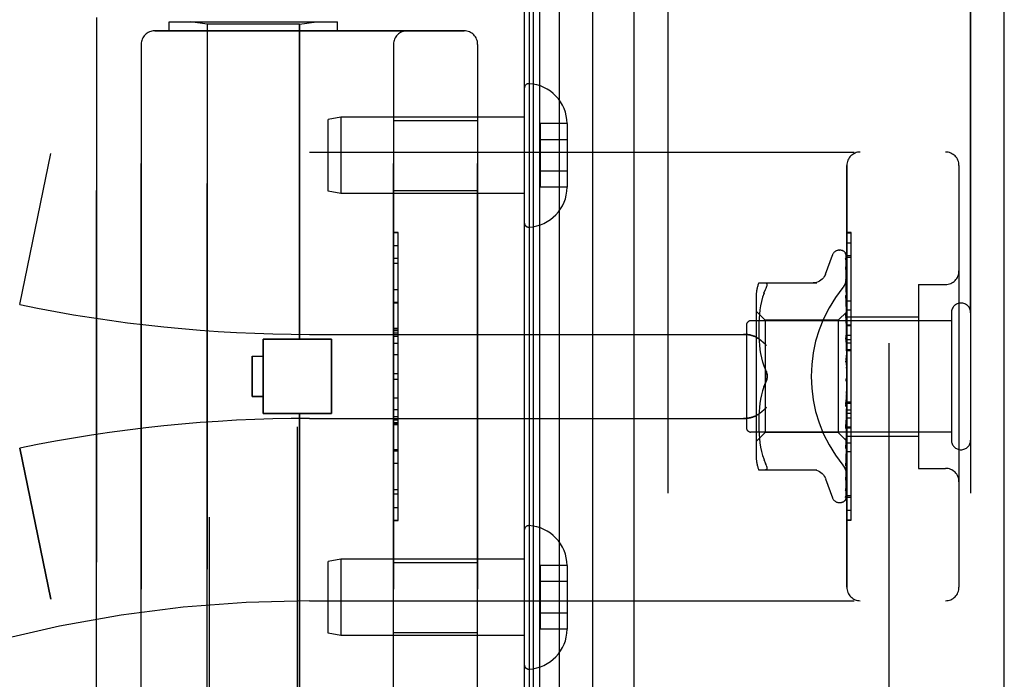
# Model space of a CAD drawing. Header units: inches. Extents: x 0 to 221, y 0 to 143.
# Tile 114 of 256: x 19.66 to 21.86, y 79.15 to 80.62. Entities that reach past the tile are written whole.
import ezdxf

# ---------------------------------------------------------------- set-up
doc = ezdxf.new("R2010")
doc.units = ezdxf.units.IN
doc.header["$LTSCALE"] = 12.142857
doc.header["$MEASUREMENT"] = 0
doc.linetypes.add('HIDDEN', pattern=[0.2, 0.1, -0.1])
doc.layers.get('0').update_dxf_attribs({"linetype": 'CONTINUOUS'})
for name, color, linetype in [('DEFAULT_2', 8, 'HIDDEN'), ('LEFTHAND_DOOR_ASSEMBLY', 7, 'CONTINUOUS'), ('RIGHTHAND_DOOR_ASSEMBLY', 7, 'CONTINUOUS')]:
    doc.layers.add(name, color=color, linetype=linetype)

msp = doc.modelspace()

# ---------------------------------------------------------------- linework, layer by layer
at = {"color": 3, "linetype": 'Continuous'}
msp.add_line((20.7886, 105.3416), (20.7886, 33.5496), dxfattribs=at)
at = {"layer": 'DEFAULT_2', "color": 8, "linetype": 'HIDDEN'}
msp.add_line((21.6012, 104.18), (21.6012, 34.7111), dxfattribs=at)
at = {"layer": 'LEFTHAND_DOOR_ASSEMBLY', "color": 7, "linetype": 'Continuous'}
for p, q in [((20.823, 33.7892), (20.823, 105.102)), ((20.8664, 105.111), (20.8664, 33.7802)), ((20.8005, 33.7983), (20.8005, 105.0929)), ((20.8093, 33.7959), (20.8093, 105.0953)), ((20.9415, 33.8086), (20.9415, 105.0826))]:
    msp.add_line(p, q, dxfattribs=at)
at = {"layer": 'LEFTHAND_DOOR_ASSEMBLY', "color": 3, "linetype": 'Continuous'}
for p, q in [((21.0336, 33.8306), (21.0336, 105.0606)), ((21.8586, 33.8306), (21.8586, 105.0606))]:
    msp.add_line(p, q, dxfattribs=at)
at = {"layer": 'LEFTHAND_DOOR_ASSEMBLY', "color": 8, "linetype": 'HIDDEN'}
for p, q in [((21.1086, 105.0606), (21.1086, 33.8306)), ((21.7836, 33.8306), (21.7836, 105.0606)), ((20.0866, 78.2926), (20.0866, 81.1406)), ((20.2826, 78.494), (20.2826, 81.1406)), ((19.8346, 79.0206), (19.8346, 80.6206)), ((19.9971, 80.5906), (19.9971, 80.6106)), ((19.9971, 80.6106), (20.3721, 80.6106)), ((20.0816, 80.6053), (20.0441, 80.6106)), ((20.0816, 79.0359), (20.0816, 80.6053)), ((20.2876, 80.6053), (20.0816, 80.6053)), ((20.2876, 80.6053), (20.3251, 80.6106)), ((20.2876, 79.9036), (20.2876, 80.6053)), ((20.3721, 80.5906), (20.3721, 80.6106)), ((19.9646, 80.5906), (20.6546, 80.5906)), ((19.9346, 80.5606), (19.9346, 79.0806)), ((20.4971, 79.0806), (20.4971, 80.5606)), ((20.6846, 80.5606), (20.6846, 79.0806)), ((20.7886, 80.463), (20.7886, 80.1632)), ((20.3795, 80.3981), (20.3511, 80.3931)), ((20.3511, 80.2331), (20.3511, 80.3931)), ((20.3795, 80.3981), (20.3795, 80.2281)), ((20.7886, 80.3981), (20.3795, 80.3981)), ((20.4971, 80.3911), (20.6846, 80.3911)), ((20.8241, 80.3841), (20.8241, 80.242)), ((20.8841, 80.3841), (20.8241, 80.3841)), ((20.8841, 80.3841), (20.8841, 80.3831)), ((20.8841, 80.3831), (20.8841, 80.2431)), ((20.8841, 80.3481), (20.8241, 80.3481)), ((19.6636, 79.9806), (19.7334, 80.3172)), ((20.3096, 80.3206), (21.7276, 80.3206)), ((20.8841, 80.2781), (20.8241, 80.2781)), ((21.5076, 79.3506), (21.5076, 80.2906)), ((21.7576, 80.2906), (21.7576, 79.3506)), ((20.3795, 80.2281), (20.3511, 80.2331)), ((20.7886, 80.2281), (20.3795, 80.2281)), ((20.4971, 80.2351), (20.6846, 80.2351)), ((20.8841, 80.242), (20.8241, 80.242)), ((20.8841, 80.2431), (20.8841, 80.242)), ((20.5071, 80.1415), (20.4971, 80.1415)), ((20.4971, 80.1413), (20.5071, 80.1413)), ((20.5071, 79.4996), (20.5071, 80.1415)), ((21.5076, 80.1184), (21.5176, 80.1184)), ((21.5176, 79.7077), (21.5176, 80.1184)), ((21.4911, 80.1018), (21.492, 80.1018)), ((20.5071, 80.0832), (20.4971, 80.0832)), ((21.4601, 80.0486), (21.4755, 80.0909)), ((21.505, 80.0922), (21.5068, 79.9634)), ((21.505, 80.083), (21.5068, 79.9583)), ((21.505, 80.0812), (21.5068, 79.9582)), ((21.5076, 80.0899), (21.5176, 80.0899)), ((20.4971, 80.073), (20.5071, 80.073)), ((21.505, 80.0647), (21.505, 80.0643)), ((21.505, 80.0643), (21.5068, 79.9482)), ((21.505, 80.0614), (21.5068, 79.948)), ((21.505, 80.0368), (21.505, 80.0367)), ((21.5058, 80.0308), (21.505, 80.0368)), ((21.505, 80.0367), (21.5068, 79.9335)), ((21.5051, 80.0326), (21.505, 80.0329)), ((21.505, 80.0328), (21.5068, 79.9331)), ((21.5066, 80.0237), (21.5058, 80.0308)), ((20.4971, 80.0142), (20.5071, 80.0142)), ((21.3111, 80.0289), (21.4404, 80.0289)), ((21.3229, 80.0059), (21.3265, 80.0143)), ((21.6676, 80.0256), (21.6676, 79.6156)), ((21.6676, 80.0256), (21.7276, 80.0256)), ((21.3056, 80.0002), (21.3056, 79.641)), ((21.3174, 79.9877), (21.3154, 79.9781)), ((21.3199, 79.9971), (21.3174, 79.9877)), ((21.323, 80.0059), (21.3199, 79.997)), ((21.505, 80.0013), (21.505, 80.0014)), ((21.505, 80.0014), (21.5068, 79.9147)), ((21.5062, 79.99), (21.505, 80.0012)), ((21.505, 79.9966), (21.5068, 79.9143)), ((21.507, 79.9819), (21.5062, 79.99)), ((20.5071, 79.984), (20.4971, 79.984)), ((21.3256, 79.9458), (21.3056, 79.9658)), ((21.3139, 79.9686), (21.3127, 79.9592)), ((21.3154, 79.9782), (21.3139, 79.9686)), ((21.5076, 79.9648), (21.4886, 79.9458)), ((21.5076, 79.9756), (21.507, 79.9819)), ((21.5076, 79.9686), (21.5176, 79.9686)), ((21.7406, 79.9446), (21.2936, 79.9446)), ((21.3115, 79.9417), (21.3112, 79.9332)), ((21.312, 79.9504), (21.3115, 79.9416)), ((21.3128, 79.9593), (21.312, 79.9503)), ((21.3256, 79.9458), (21.3256, 79.6953)), ((21.4886, 79.9458), (21.3256, 79.9458)), ((21.4886, 79.9458), (21.4886, 79.6953)), ((21.505, 79.9592), (21.505, 79.9595)), ((21.505, 79.9595), (21.5068, 79.8924)), ((21.5066, 79.9422), (21.505, 79.9592)), ((21.505, 79.954), (21.5068, 79.892)), ((21.5076, 79.9311), (21.5066, 79.9422)), ((21.5068, 79.9634), (21.5069, 79.9635)), ((21.5068, 79.9634), (21.5069, 79.9634)), ((21.5068, 79.9582), (21.5069, 79.9583)), ((21.5068, 79.9583), (21.5069, 79.9582)), ((21.5068, 79.948), (21.5069, 79.9483)), ((21.5068, 79.9482), (21.5069, 79.948)), ((21.5076, 79.9613), (21.5069, 79.9583)), ((21.5076, 79.9561), (21.5069, 79.9582)), ((21.5076, 79.9527), (21.5069, 79.9483)), ((21.5076, 79.9444), (21.5069, 79.948)), ((21.5076, 79.9536), (21.6676, 79.9536)), ((21.7406, 79.9626), (21.7406, 79.6786)), ((20.5071, 79.9274), (20.4971, 79.9274)), ((20.5071, 79.9272), (20.4971, 79.9272)), ((20.4971, 79.9269), (20.5071, 79.9269)), ((21.2836, 79.9346), (21.2836, 79.7066)), ((21.3112, 79.9334), (21.3111, 79.9249)), ((21.3111, 79.9251), (21.3112, 79.9165)), ((21.5068, 79.9335), (21.5069, 79.9332)), ((21.5068, 79.9331), (21.5069, 79.9335)), ((21.5076, 79.9394), (21.5069, 79.9335)), ((21.5076, 79.9281), (21.5069, 79.9332)), ((21.5076, 79.9218), (21.5069, 79.9148)), ((20.2066, 79.7376), (20.2066, 79.9036)), ((20.2066, 79.9036), (20.3586, 79.9036)), ((20.3096, 79.9143), (21.2772, 79.9143)), ((20.3586, 79.7376), (20.3586, 79.9036)), ((21.3112, 79.9167), (21.3115, 79.9079)), ((21.3115, 79.9081), (21.312, 79.899)), ((21.312, 79.8992), (21.3128, 79.8899)), ((21.505, 79.9122), (21.505, 79.9125)), ((21.505, 79.9125), (21.5069, 79.8675)), ((21.505, 79.9122), (21.5076, 79.8827)), ((21.505, 79.9065), (21.5069, 79.867)), ((21.5068, 79.9143), (21.5069, 79.9148)), ((21.5068, 79.9147), (21.5069, 79.9144)), ((21.5076, 79.9079), (21.5069, 79.9144)), ((21.5076, 79.9005), (21.5069, 79.8926)), ((21.5076, 79.9125), (21.5176, 79.9125)), ((21.5076, 79.9025), (21.5176, 79.9025)), ((21.3128, 79.8901), (21.3139, 79.8806)), ((21.3139, 79.8808), (21.3154, 79.8712)), ((21.5069, 79.8923), (21.5069, 79.8926)), ((21.5068, 79.8924), (21.5069, 79.8921)), ((21.5068, 79.892), (21.5069, 79.8923)), ((21.5076, 79.8846), (21.5069, 79.8921)), ((21.5076, 79.8763), (21.5069, 79.8678)), ((21.5076, 79.8953), (21.5176, 79.8953)), ((21.5076, 79.8802), (21.5176, 79.8802)), ((20.1816, 79.8656), (20.1816, 79.7756)), ((20.1816, 79.8656), (20.2066, 79.8656)), ((20.5071, 79.869), (20.4971, 79.869)), ((21.3154, 79.8713), (21.3174, 79.8618)), ((21.3173, 79.8619), (21.3198, 79.8526)), ((21.505, 79.862), (21.5076, 79.832)), ((21.505, 79.8555), (21.506, 79.8474)), ((21.5069, 79.867), (21.5069, 79.8678)), ((21.5069, 79.8675), (21.5069, 79.8673)), ((21.5076, 79.859), (21.5069, 79.8673)), ((21.3198, 79.8527), (21.3229, 79.8438)), ((21.3229, 79.8438), (21.3265, 79.8352)), ((21.5076, 79.8501), (21.5069, 79.8413)), ((20.4971, 79.8269), (20.5071, 79.8269)), ((21.5069, 79.8153), (21.5061, 79.8143)), ((21.5068, 79.8152), (21.5068, 79.8153)), ((21.5076, 79.8229), (21.5069, 79.814)), ((21.5068, 79.8153), (21.507, 79.8154)), ((21.5076, 79.8046), (21.5069, 79.8135)), ((21.5076, 79.8171), (21.5074, 79.8167)), ((21.3198, 79.7886), (21.3173, 79.7792)), ((21.3229, 79.7974), (21.3265, 79.806)), ((21.5076, 79.7955), (21.5069, 79.787)), ((20.1816, 79.7756), (20.2066, 79.7756)), ((21.3154, 79.77), (21.3139, 79.7604)), ((21.3174, 79.7793), (21.3154, 79.7698)), ((21.5069, 79.7874), (21.505, 79.7598)), ((21.5069, 79.7868), (21.505, 79.7536)), ((21.505, 79.7538), (21.5076, 79.7837)), ((21.5069, 79.7874), (21.5069, 79.7865)), ((21.5069, 79.7868), (21.5069, 79.787)), ((21.5076, 79.7778), (21.5069, 79.7865)), ((21.5076, 79.7691), (21.5069, 79.7612)), ((20.4971, 79.7467), (20.5071, 79.7467)), ((21.3128, 79.7512), (21.312, 79.742)), ((21.3139, 79.7606), (21.3128, 79.7511)), ((21.5068, 79.7614), (21.505, 79.7104)), ((21.5068, 79.7609), (21.505, 79.7047)), ((21.505, 79.7536), (21.505, 79.7538)), ((21.5068, 79.7614), (21.5069, 79.7607)), ((21.5068, 79.7609), (21.5069, 79.7612)), ((21.5076, 79.7525), (21.5069, 79.7607)), ((21.5076, 79.7445), (21.5069, 79.7376)), ((21.5076, 79.7639), (21.5176, 79.7639)), ((20.2066, 79.7376), (20.3586, 79.7376)), ((20.2876, 79.0359), (20.2876, 79.7376)), ((20.3096, 79.7268), (21.2772, 79.7268)), ((20.4971, 79.7311), (20.5071, 79.7311)), ((20.4971, 79.7235), (20.5071, 79.7235)), ((21.3112, 79.7247), (21.3111, 79.7161)), ((21.3115, 79.7333), (21.3112, 79.7245)), ((21.312, 79.7422), (21.3115, 79.7331)), ((21.5068, 79.7377), (21.505, 79.6652)), ((21.5068, 79.7372), (21.505, 79.66)), ((21.505, 79.705), (21.5076, 79.7339)), ((21.5068, 79.7377), (21.5069, 79.7371)), ((21.5068, 79.7372), (21.5069, 79.7376)), ((21.5076, 79.7296), (21.5069, 79.7371)), ((21.5076, 79.7227), (21.5069, 79.7169)), ((20.4971, 79.7181), (20.5071, 79.7181)), ((20.4971, 79.7133), (20.5071, 79.7133)), ((21.3111, 79.7163), (21.3112, 79.7078)), ((21.3112, 79.7079), (21.3115, 79.6994)), ((21.5068, 79.717), (21.505, 79.6256)), ((21.5068, 79.7166), (21.505, 79.6212)), ((21.505, 79.7047), (21.505, 79.7049)), ((21.5068, 79.717), (21.5069, 79.7166)), ((21.5068, 79.7166), (21.5069, 79.7169)), ((21.5076, 79.7101), (21.5069, 79.7166)), ((21.5076, 79.7044), (21.5069, 79.7)), ((21.5076, 79.7077), (21.5176, 79.7077)), ((21.5176, 79.7073), (21.5076, 79.7073)), ((21.5076, 79.7056), (21.5176, 79.7056)), ((21.5176, 79.5), (21.5176, 79.7073)), ((21.7406, 79.6966), (21.2936, 79.6966)), ((21.3256, 79.6953), (21.3056, 79.6753)), ((21.3115, 79.6996), (21.312, 79.6908)), ((21.312, 79.6909), (21.3128, 79.6819)), ((21.3127, 79.682), (21.3139, 79.6726)), ((21.4886, 79.6953), (21.3256, 79.6953)), ((21.5069, 79.6771), (21.4886, 79.6953)), ((21.5068, 79.7001), (21.505, 79.593)), ((21.5068, 79.6998), (21.505, 79.5896)), ((21.5068, 79.6875), (21.505, 79.5687)), ((21.5068, 79.6873), (21.505, 79.5664)), ((21.5068, 79.6798), (21.505, 79.5524)), ((21.5066, 79.6765), (21.5076, 79.6872)), ((21.5068, 79.7001), (21.5069, 79.6997)), ((21.5068, 79.6998), (21.5069, 79.7)), ((21.5068, 79.6875), (21.5069, 79.6873)), ((21.5068, 79.6873), (21.5069, 79.6875)), ((21.5068, 79.6798), (21.5069, 79.6796)), ((21.5068, 79.6797), (21.5069, 79.6797)), ((21.5076, 79.6945), (21.5069, 79.6997)), ((21.5076, 79.6903), (21.5069, 79.6875)), ((21.5076, 79.6835), (21.5069, 79.6873)), ((21.5076, 79.6876), (21.6676, 79.6876)), ((19.6636, 79.6606), (19.7334, 79.324)), ((21.3139, 79.6726), (21.3154, 79.663)), ((21.3154, 79.6631), (21.3174, 79.6535)), ((21.505, 79.66), (21.505, 79.6602)), ((21.5076, 79.6764), (21.5068, 79.6771)), ((21.5069, 79.6771), (21.5069, 79.6771)), ((20.4971, 79.6549), (20.5071, 79.6549)), ((21.3174, 79.6535), (21.3199, 79.6441)), ((21.3199, 79.6442), (21.323, 79.6353)), ((21.3229, 79.6353), (21.3265, 79.6268)), ((21.5062, 79.6317), (21.507, 79.6393)), ((21.507, 79.6393), (21.5076, 79.6453)), ((21.5176, 79.6522), (21.5076, 79.6522)), ((21.3278, 79.6124), (21.3265, 79.6123)), ((21.505, 79.6212), (21.505, 79.6212)), ((21.6676, 79.6156), (21.7276, 79.6156)), ((21.3111, 79.6123), (21.4404, 79.6123)), ((21.4601, 79.5926), (21.4755, 79.5503)), ((21.505, 79.5894), (21.5057, 79.5948)), ((21.505, 79.593), (21.505, 79.5928)), ((21.505, 79.5687), (21.5049, 79.5679)), ((21.505, 79.5896), (21.505, 79.5895)), ((21.505, 79.5895), (21.505, 79.5894)), ((21.505, 79.5664), (21.5049, 79.5657)), ((21.5076, 79.5553), (21.5176, 79.5553)), ((20.4971, 79.5286), (20.5071, 79.5286)), ((21.4911, 79.5393), (21.492, 79.5393)), ((21.5033, 79.5439), (21.5034, 79.5439)), ((20.4971, 79.4996), (20.5071, 79.4996)), ((21.5076, 79.5008), (21.5176, 79.5008)), ((21.5076, 79.5), (21.5176, 79.5)), ((20.7886, 79.478), (20.7886, 79.1782)), ((20.3795, 79.4131), (20.3511, 79.4081)), ((20.3511, 79.2481), (20.3511, 79.4081)), ((20.3795, 79.4131), (20.3795, 79.2431)), ((20.7886, 79.4131), (20.3795, 79.4131)), ((20.4971, 79.4061), (20.6846, 79.4061)), ((20.8241, 79.3991), (20.8241, 79.257)), ((20.8841, 79.3991), (20.8241, 79.3991)), ((20.8841, 79.3991), (20.8841, 79.3981)), ((20.8841, 79.3981), (20.8841, 79.2581)), ((20.8841, 79.3631), (20.8241, 79.3631)), ((20.3096, 79.3206), (21.7276, 79.3206)), ((20.8841, 79.2931), (20.8241, 79.2931)), ((20.3795, 79.2431), (20.3511, 79.2481)), ((20.7886, 79.2431), (20.3795, 79.2431)), ((20.4971, 79.2501), (20.6846, 79.2501)), ((20.8841, 79.257), (20.8241, 79.257)), ((20.8841, 79.2581), (20.8841, 79.257))]:
    msp.add_line(p, q, dxfattribs=at)
for points in [[(21.5042, 80.0945), (21.5042, 80.0945), (21.5042, 80.0945), (21.5042, 80.0945), (21.5043, 80.0943), (21.5044, 80.0941), (21.5046, 80.0937), (21.5048, 80.0932), (21.5049, 80.0927), (21.505, 80.0921), (21.505, 80.0916)], [(21.5076, 80.0884), (21.5076, 80.0886), (21.5073, 80.0893), (21.507, 80.0899), (21.5067, 80.0905), (21.5064, 80.0911), (21.5061, 80.0916), (21.5058, 80.0922), (21.5055, 80.0926), (21.5052, 80.0931), (21.5049, 80.0935), (21.5047, 80.0938), (21.5042, 80.0945)], [(21.5043, 80.0949), (21.5045, 80.0946), (21.5047, 80.0941), (21.5048, 80.0935), (21.505, 80.0929), (21.505, 80.0922)], [(21.5076, 80.0851), (21.5073, 80.0868), (21.5068, 80.0884), (21.5064, 80.0899), (21.5059, 80.0914), (21.5053, 80.0928), (21.5047, 80.0941), (21.5043, 80.0949)], [(21.5049, 80.0824), (21.5048, 80.0825), (21.5048, 80.0826), (21.5047, 80.0826), (21.5048, 80.0826), (21.5049, 80.0823), (21.5049, 80.082), (21.505, 80.0815), (21.505, 80.0812)], [(21.5048, 80.0841), (21.5049, 80.0839), (21.505, 80.0834), (21.505, 80.083)], [(21.5076, 80.0702), (21.5074, 80.072), (21.507, 80.0742), (21.5065, 80.0765), (21.5061, 80.0786), (21.5057, 80.0807), (21.5052, 80.0827), (21.5048, 80.0841)], [(21.5051, 80.0819), (21.505, 80.0822), (21.5049, 80.0824)], [(21.5076, 80.0767), (21.5075, 80.0769), (21.5073, 80.0776), (21.507, 80.0782), (21.5067, 80.0789), (21.5064, 80.0795), (21.5062, 80.08), (21.5059, 80.0806), (21.5056, 80.0811), (21.5051, 80.0819)], [(21.5076, 80.0908), (21.5073, 80.0918), (21.5069, 80.0926), (21.5068, 80.0928)], [(21.505, 80.0618), (21.505, 80.0618), (21.5049, 80.0619), (21.505, 80.0618), (21.505, 80.0616), (21.505, 80.0614)], [(21.5076, 80.0464), (21.5074, 80.0484), (21.507, 80.0513), (21.5066, 80.0542), (21.5062, 80.0571), (21.5057, 80.0599), (21.5053, 80.0628), (21.505, 80.0647)], [(21.5056, 80.0605), (21.5053, 80.061), (21.5052, 80.0614), (21.505, 80.0617), (21.505, 80.0618)], [(21.5076, 80.0558), (21.5075, 80.0563), (21.5071, 80.0571), (21.5068, 80.0579), (21.5065, 80.0586), (21.5061, 80.0593), (21.5056, 80.0605)], [(21.4599, 80.0481), (21.4591, 80.0462), (21.4574, 80.0429), (21.4553, 80.0399), (21.4528, 80.0371), (21.4499, 80.0347), (21.4468, 80.0327), (21.4434, 80.031), (21.4398, 80.0299), (21.4362, 80.0292), (21.4325, 80.0289)], [(21.4988, 80.0186), (21.4993, 80.0192), (21.4998, 80.0198), (21.5002, 80.0204), (21.5007, 80.021), (21.5011, 80.0216), (21.5016, 80.0223), (21.502, 80.023), (21.5024, 80.0237), (21.5028, 80.0244), (21.5032, 80.0251), (21.5036, 80.0258), (21.5039, 80.0266), (21.5043, 80.0273), (21.5046, 80.0281), (21.5049, 80.0288), (21.5052, 80.0296), (21.5055, 80.0304), (21.5058, 80.0311), (21.506, 80.0319), (21.5063, 80.0327), (21.5065, 80.0335), (21.5067, 80.0343), (21.5069, 80.035), (21.507, 80.0358), (21.5072, 80.0366), (21.5073, 80.0374), (21.5074, 80.0382), (21.5075, 80.0389), (21.5076, 80.0397), (21.5076, 80.0405), (21.5076, 80.0412), (21.5076, 80.042)], [(21.5076, 80.0265), (21.5074, 80.0271), (21.507, 80.028), (21.5067, 80.0288), (21.5063, 80.0296), (21.506, 80.0303), (21.5057, 80.0309), (21.5054, 80.0315), (21.5052, 80.0321), (21.5051, 80.0325), (21.5051, 80.0326)], [(21.3265, 80.0289), (21.3278, 80.0287), (21.3288, 80.0282)], [(21.3265, 80.0143), (21.3278, 80.0171), (21.3288, 80.0195), (21.3295, 80.0216), (21.3299, 80.0235), (21.33, 80.025), (21.3299, 80.0263), (21.3295, 80.0274), (21.3288, 80.0282)], [(21.5076, 80.0145), (21.5074, 80.0167), (21.5066, 80.0237)], [(21.5061, 79.9932), (21.5058, 79.9939), (21.5056, 79.9946), (21.5053, 79.9952), (21.5052, 79.9957), (21.5051, 79.9961), (21.505, 79.9964), (21.505, 79.9966)], [(21.5076, 79.9898), (21.5075, 79.9902), (21.5071, 79.991), (21.5068, 79.9918), (21.5061, 79.9932)], [(21.5076, 79.9645), (21.5074, 79.9642), (21.5071, 79.9639), (21.507, 79.9637), (21.5069, 79.9635), (21.5068, 79.9634), (21.5068, 79.9634)], [(21.5076, 79.9638), (21.5074, 79.9636), (21.5071, 79.9635), (21.507, 79.9634), (21.5069, 79.9633), (21.5068, 79.9634), (21.5068, 79.9634)], [(21.5076, 79.9648), (21.5074, 79.9645), (21.5073, 79.9642), (21.5071, 79.9638), (21.5069, 79.9635)], [(21.5069, 79.9486), (21.5062, 79.9501), (21.5059, 79.9509), (21.5056, 79.9516), (21.5053, 79.9523), (21.5052, 79.9529), (21.5051, 79.9534), (21.505, 79.9539), (21.505, 79.954)], [(21.5076, 79.9599), (21.5074, 79.9595), (21.5071, 79.9591), (21.507, 79.9588), (21.5069, 79.9585), (21.5068, 79.9583), (21.5068, 79.9583)], [(21.5076, 79.958), (21.5074, 79.9579), (21.5071, 79.9579), (21.507, 79.9579), (21.5069, 79.958), (21.5068, 79.9582)], [(21.5076, 79.9503), (21.5074, 79.9498), (21.5071, 79.9494), (21.507, 79.9489), (21.5069, 79.9486), (21.5068, 79.9483), (21.5068, 79.9482)], [(21.5076, 79.9472), (21.5074, 79.9473), (21.5071, 79.9474), (21.507, 79.9475), (21.5069, 79.9477), (21.5068, 79.948)], [(21.5076, 79.963), (21.5074, 79.9632), (21.5073, 79.9633), (21.5071, 79.9634), (21.5069, 79.9634)], [(21.5076, 79.9471), (21.5073, 79.9479), (21.5069, 79.9486)], [(21.5076, 79.936), (21.5074, 79.9355), (21.5071, 79.9349), (21.507, 79.9344), (21.5069, 79.934), (21.5068, 79.9336), (21.5068, 79.9335)], [(21.5076, 79.9319), (21.5074, 79.932), (21.5071, 79.9322), (21.507, 79.9325), (21.5069, 79.9328), (21.5068, 79.9331)], [(21.2772, 79.9143), (21.2785, 79.9143), (21.2798, 79.9143), (21.281, 79.9142), (21.2823, 79.9142), (21.2835, 79.9141), (21.2848, 79.914), (21.286, 79.9138), (21.2872, 79.9137), (21.2884, 79.9135), (21.2895, 79.9133), (21.2907, 79.9131), (21.2918, 79.9129), (21.2929, 79.9126), (21.2939, 79.9124), (21.2949, 79.9121), (21.296, 79.9118), (21.2969, 79.9115), (21.2979, 79.9112), (21.2988, 79.9109), (21.2997, 79.9106), (21.3006, 79.9102), (21.3014, 79.9099), (21.3022, 79.9096), (21.303, 79.9092), (21.3038, 79.9088), (21.3045, 79.9085), (21.3052, 79.9081), (21.3059, 79.9077), (21.3066, 79.9073), (21.3072, 79.9069)], [(21.3284, 79.8893), (21.3279, 79.8899), (21.3274, 79.8905), (21.3269, 79.891), (21.3263, 79.8916), (21.3258, 79.8922), (21.3252, 79.8927), (21.3246, 79.8933), (21.324, 79.8939), (21.3234, 79.8944), (21.3228, 79.895), (21.3222, 79.8956), (21.3216, 79.8961), (21.321, 79.8967), (21.3203, 79.8972), (21.3197, 79.8978), (21.319, 79.8983), (21.3184, 79.8989), (21.3177, 79.8994), (21.3171, 79.8999), (21.3164, 79.9005), (21.3158, 79.901), (21.3151, 79.9015), (21.3144, 79.902), (21.3138, 79.9025), (21.3131, 79.903), (21.3124, 79.9035), (21.3118, 79.9039), (21.3111, 79.9044), (21.3105, 79.9048), (21.3098, 79.9053), (21.3091, 79.9057), (21.3085, 79.9061), (21.3078, 79.9065), (21.3072, 79.9069)], [(21.5076, 79.8999), (21.5076, 79.9001), (21.5072, 79.9007), (21.5069, 79.9013), (21.5066, 79.9019), (21.5063, 79.9025), (21.506, 79.9032), (21.5057, 79.9038), (21.5054, 79.9045), (21.5052, 79.9052), (21.5051, 79.9059), (21.505, 79.9065)], [(21.5076, 79.9125), (21.5074, 79.9128), (21.5071, 79.9131), (21.507, 79.9134), (21.5069, 79.9138), (21.5068, 79.9143)], [(21.5076, 79.9176), (21.5074, 79.917), (21.5071, 79.9164), (21.507, 79.9158), (21.5069, 79.9153), (21.5068, 79.9148), (21.5068, 79.9147)], [(21.5076, 79.8956), (21.5074, 79.895), (21.5071, 79.8944), (21.507, 79.8938), (21.5069, 79.8932), (21.5068, 79.8926), (21.5068, 79.8924)], [(21.5076, 79.8898), (21.5074, 79.8901), (21.5072, 79.8905), (21.507, 79.8909), (21.5069, 79.8914), (21.5069, 79.8918), (21.5068, 79.892)], [(21.5076, 79.8502), (21.5075, 79.8503), (21.5073, 79.8507), (21.507, 79.8511), (21.5068, 79.8514), (21.5065, 79.8518), (21.5063, 79.8523), (21.506, 79.8527), (21.5057, 79.8532), (21.5055, 79.8538), (21.5053, 79.8545), (21.5051, 79.8551), (21.505, 79.8556)], [(21.5076, 79.8709), (21.5074, 79.8703), (21.5071, 79.8697), (21.507, 79.869), (21.5069, 79.8684), (21.5068, 79.8678), (21.5069, 79.8675)], [(21.5076, 79.8646), (21.5074, 79.8651), (21.5071, 79.8655), (21.507, 79.8661), (21.5069, 79.8666), (21.5069, 79.867)], [(21.33, 79.8206), (21.3299, 79.823), (21.3296, 79.8254), (21.3291, 79.8279), (21.3285, 79.8304), (21.3276, 79.8328), (21.3265, 79.8352)], [(21.3265, 79.8352), (21.3271, 79.8339), (21.3277, 79.8326), (21.3282, 79.8312), (21.3286, 79.8297)], [(21.506, 79.8474), (21.5066, 79.8423), (21.5069, 79.8401)], [(21.5076, 79.8444), (21.5074, 79.8438), (21.5071, 79.8432), (21.507, 79.8426), (21.5069, 79.842), (21.5068, 79.8414), (21.5069, 79.8407)], [(21.5069, 79.8401), (21.5068, 79.8407), (21.5069, 79.8413)], [(21.5076, 79.8378), (21.5074, 79.8383), (21.5071, 79.8389), (21.507, 79.8395), (21.5069, 79.8401)], [(21.3265, 79.806), (21.3276, 79.8084), (21.3285, 79.8108), (21.3291, 79.8133), (21.3296, 79.8158), (21.3299, 79.8182), (21.33, 79.8206)], [(21.3285, 79.8111), (21.3279, 79.8093), (21.3273, 79.8076), (21.3265, 79.806)], [(21.329, 79.8282), (21.3294, 79.8267), (21.3297, 79.8252), (21.3298, 79.8236), (21.33, 79.8221), (21.33, 79.8206)], [(21.33, 79.8206), (21.3299, 79.8187), (21.3298, 79.8168), (21.3295, 79.8148), (21.329, 79.8129)], [(21.5061, 79.8143), (21.5059, 79.814), (21.5057, 79.8136), (21.5054, 79.8131), (21.5053, 79.8126), (21.5051, 79.812), (21.505, 79.8114), (21.505, 79.8108), (21.505, 79.8102)], [(21.5074, 79.8167), (21.5072, 79.8163), (21.507, 79.8158), (21.5068, 79.8154), (21.5065, 79.815), (21.5063, 79.8146), (21.5061, 79.8143)], [(21.5061, 79.8143), (21.5061, 79.8144), (21.5062, 79.8145), (21.5063, 79.8146), (21.5064, 79.8147), (21.5064, 79.8148), (21.5065, 79.8149), (21.5066, 79.8149), (21.5066, 79.815), (21.5067, 79.8151), (21.5067, 79.8151), (21.5068, 79.8152)], [(21.5074, 79.8167), (21.5074, 79.8165), (21.5071, 79.8159), (21.507, 79.8153), (21.5069, 79.8147), (21.5068, 79.8141), (21.5069, 79.8135)], [(21.5076, 79.8104), (21.5074, 79.811), (21.5071, 79.8116), (21.507, 79.8122), (21.5069, 79.8128), (21.5068, 79.8134), (21.5069, 79.814)], [(21.507, 79.8154), (21.507, 79.8154), (21.5071, 79.8155), (21.5072, 79.8156), (21.5073, 79.8158), (21.5074, 79.8159), (21.5076, 79.8161), (21.5076, 79.8162)], [(21.3265, 79.806), (21.3229, 79.7974), (21.3198, 79.7885)], [(21.5076, 79.7898), (21.5074, 79.7893), (21.5071, 79.7888), (21.507, 79.7883), (21.5069, 79.7877), (21.5069, 79.7874)], [(21.5076, 79.7833), (21.5074, 79.784), (21.5071, 79.7846), (21.507, 79.7852), (21.5069, 79.7858), (21.5068, 79.7864), (21.5069, 79.7868)], [(21.3072, 79.7342), (21.3078, 79.7346), (21.3085, 79.7351), (21.3091, 79.7355), (21.3098, 79.7359), (21.3105, 79.7363), (21.3111, 79.7368), (21.3118, 79.7373), (21.3124, 79.7377), (21.3131, 79.7382), (21.3138, 79.7387), (21.3144, 79.7392), (21.3151, 79.7397), (21.3158, 79.7402), (21.3164, 79.7407), (21.3171, 79.7412), (21.3177, 79.7418), (21.3184, 79.7423), (21.319, 79.7428), (21.3197, 79.7434), (21.3203, 79.7439), (21.321, 79.7445), (21.3216, 79.7451), (21.3222, 79.7456), (21.3228, 79.7462), (21.3234, 79.7467), (21.324, 79.7473), (21.3246, 79.7479), (21.3252, 79.7484), (21.3258, 79.749), (21.3263, 79.7496), (21.3269, 79.7501), (21.3274, 79.7507), (21.3279, 79.7513), (21.3284, 79.7518)], [(21.505, 79.7598), (21.505, 79.7599), (21.5051, 79.7606), (21.5053, 79.7612), (21.5055, 79.7619), (21.5057, 79.7625), (21.506, 79.7631), (21.5063, 79.7636), (21.5066, 79.7642), (21.5072, 79.7652)], [(21.5076, 79.7576), (21.5074, 79.7583), (21.5071, 79.7589), (21.507, 79.7595), (21.5069, 79.7601), (21.5068, 79.7607), (21.5068, 79.7609)], [(21.5076, 79.7637), (21.5074, 79.7633), (21.5071, 79.7629), (21.507, 79.7624), (21.5069, 79.7619), (21.5068, 79.7614)], [(21.5072, 79.7652), (21.5075, 79.7657), (21.5076, 79.7659)], [(21.3072, 79.7342), (21.3066, 79.7339), (21.3059, 79.7335), (21.3052, 79.7331), (21.3045, 79.7327), (21.3038, 79.7323), (21.303, 79.732), (21.3022, 79.7316), (21.3014, 79.7313), (21.3006, 79.7309), (21.2997, 79.7306), (21.2988, 79.7303), (21.2979, 79.73), (21.2969, 79.7297), (21.296, 79.7294), (21.2949, 79.7291), (21.2939, 79.7288), (21.2929, 79.7286), (21.2918, 79.7283), (21.2907, 79.7281), (21.2895, 79.7279), (21.2884, 79.7277), (21.2872, 79.7275), (21.286, 79.7274), (21.2848, 79.7272), (21.2835, 79.7271), (21.2823, 79.727), (21.281, 79.7269), (21.2798, 79.7269), (21.2785, 79.7269), (21.2772, 79.7268)], [(21.5076, 79.7342), (21.5074, 79.7348), (21.5071, 79.7354), (21.507, 79.736), (21.5069, 79.7366), (21.5068, 79.7371), (21.5068, 79.7372)], [(21.5076, 79.7397), (21.5074, 79.7393), (21.5071, 79.739), (21.507, 79.7386), (21.5069, 79.7381), (21.5068, 79.7377)], [(21.505, 79.7104), (21.505, 79.7105), (21.5051, 79.7111), (21.5052, 79.7117), (21.5054, 79.7124), (21.5057, 79.7131), (21.506, 79.7139), (21.5063, 79.7146)], [(21.5063, 79.7146), (21.507, 79.7159), (21.5073, 79.7166), (21.5076, 79.7172)], [(21.5076, 79.7185), (21.5074, 79.7183), (21.5071, 79.7181), (21.507, 79.7178), (21.5069, 79.7174), (21.5068, 79.717)], [(21.5076, 79.7139), (21.5074, 79.7145), (21.5071, 79.715), (21.507, 79.7156), (21.5069, 79.7161), (21.5068, 79.7165), (21.5068, 79.7166)], [(21.5076, 79.7011), (21.5074, 79.701), (21.5071, 79.7008), (21.507, 79.7006), (21.5069, 79.7004), (21.5068, 79.7001)], [(21.5076, 79.6975), (21.5074, 79.698), (21.5071, 79.6985), (21.507, 79.6989), (21.5069, 79.6994), (21.5068, 79.6997), (21.5068, 79.6998)], [(21.5076, 79.6879), (21.5074, 79.688), (21.5071, 79.688), (21.507, 79.6879), (21.5069, 79.6877), (21.5068, 79.6875)], [(21.5076, 79.6855), (21.5074, 79.6859), (21.5071, 79.6863), (21.507, 79.6867), (21.5069, 79.687), (21.5068, 79.6873), (21.5068, 79.6873)], [(21.5076, 79.6796), (21.5074, 79.6798), (21.5071, 79.6799), (21.507, 79.6799), (21.5069, 79.6799), (21.5068, 79.6798)], [(21.5076, 79.6784), (21.5074, 79.6787), (21.5071, 79.679), (21.507, 79.6793), (21.5069, 79.6795), (21.5068, 79.6797), (21.5068, 79.6797)], [(21.5076, 79.681), (21.5074, 79.6806), (21.5073, 79.6803), (21.5071, 79.68), (21.5069, 79.6797)], [(21.5076, 79.6775), (21.5074, 79.678), (21.5073, 79.6785), (21.5071, 79.6791), (21.5069, 79.6796)], [(21.5068, 79.6771), (21.505, 79.548), (21.505, 79.5476), (21.5049, 79.5472), (21.5049, 79.5468), (21.5048, 79.5465), (21.5047, 79.5461), (21.5045, 79.5458), (21.5044, 79.5455), (21.5043, 79.5452), (21.5041, 79.5449), (21.5039, 79.5446), (21.5037, 79.5444), (21.5036, 79.5442), (21.5035, 79.544), (21.5034, 79.5439), (21.5033, 79.5439), (21.5033, 79.5439)], [(21.505, 79.6602), (21.5053, 79.6634), (21.5066, 79.6765)], [(21.505, 79.6652), (21.505, 79.6655), (21.5051, 79.6659), (21.5053, 79.6665), (21.5055, 79.6672), (21.5058, 79.6679), (21.5061, 79.6687)], [(21.5061, 79.6687), (21.5068, 79.6703), (21.5072, 79.6711), (21.5076, 79.6719), (21.5076, 79.6721)], [(21.5076, 79.6766), (21.5074, 79.6767), (21.5073, 79.6768), (21.5071, 79.6769), (21.5069, 79.6771)], [(21.3278, 79.6124), (21.3288, 79.613), (21.3295, 79.6138), (21.3299, 79.6149), (21.33, 79.6162), (21.3299, 79.6177), (21.3295, 79.6195), (21.3288, 79.6216), (21.3278, 79.6241), (21.3265, 79.6268)], [(21.5076, 79.5992), (21.5076, 79.6), (21.5076, 79.6007), (21.5076, 79.6015), (21.5075, 79.6022), (21.5074, 79.603), (21.5073, 79.6038), (21.5072, 79.6046), (21.507, 79.6053), (21.5069, 79.6061), (21.5067, 79.6069), (21.5065, 79.6077), (21.5063, 79.6085), (21.506, 79.6093), (21.5058, 79.61), (21.5055, 79.6108), (21.5052, 79.6116), (21.5049, 79.6124), (21.5046, 79.6131), (21.5043, 79.6139), (21.5039, 79.6146), (21.5036, 79.6154), (21.5032, 79.6161), (21.5028, 79.6168), (21.5024, 79.6175), (21.502, 79.6182), (21.5016, 79.6189), (21.5011, 79.6195), (21.5007, 79.6202), (21.5002, 79.6208), (21.4998, 79.6214), (21.4993, 79.622), (21.4988, 79.6226)], [(21.505, 79.6213), (21.5053, 79.624), (21.5062, 79.6317)], [(21.505, 79.6256), (21.505, 79.6256), (21.505, 79.6259), (21.5051, 79.6262), (21.5053, 79.6267), (21.5055, 79.6273), (21.5058, 79.6279), (21.5061, 79.6286), (21.5068, 79.6301)], [(21.5068, 79.6301), (21.5071, 79.6309), (21.5074, 79.6317), (21.5076, 79.6322)], [(21.4325, 79.6123), (21.4362, 79.612), (21.4398, 79.6113), (21.4434, 79.6101), (21.4468, 79.6085), (21.4499, 79.6065), (21.4528, 79.604), (21.4553, 79.6013), (21.4574, 79.5982), (21.4591, 79.595), (21.4599, 79.5931)], [(21.505, 79.5928), (21.505, 79.5929), (21.5051, 79.5931), (21.5052, 79.5934), (21.5054, 79.5938), (21.5056, 79.5944), (21.5059, 79.595), (21.5062, 79.5956), (21.5065, 79.5964), (21.5069, 79.5971), (21.5072, 79.598), (21.5076, 79.5989), (21.5076, 79.5991)], [(21.5057, 79.5948), (21.5062, 79.598), (21.5066, 79.6013), (21.507, 79.6045), (21.5074, 79.6077), (21.5076, 79.6098)], [(21.5049, 79.5657), (21.5052, 79.5673), (21.5057, 79.5698), (21.5061, 79.5722), (21.5066, 79.5748), (21.507, 79.5773), (21.5074, 79.58), (21.5076, 79.5818)], [(21.5049, 79.5679), (21.5049, 79.5679), (21.5049, 79.5678), (21.5049, 79.5679), (21.505, 79.5681), (21.5051, 79.5684), (21.5054, 79.5688), (21.5059, 79.5699)], [(21.5059, 79.5699), (21.5062, 79.5705), (21.5065, 79.5711), (21.5068, 79.5718), (21.5071, 79.5725), (21.5074, 79.5732), (21.5076, 79.5739)], [(21.5032, 79.5437), (21.504, 79.5445), (21.5049, 79.5457), (21.5056, 79.5468), (21.5062, 79.548), (21.5067, 79.5492), (21.5072, 79.5505), (21.5076, 79.552)], [(21.5037, 79.5442), (21.5038, 79.5443), (21.5039, 79.5445), (21.504, 79.5446), (21.5042, 79.5448), (21.5043, 79.545), (21.5045, 79.5451), (21.5047, 79.5453), (21.5048, 79.5456), (21.505, 79.5458), (21.5052, 79.546), (21.5054, 79.5463), (21.5056, 79.5465), (21.5057, 79.5468), (21.5059, 79.547), (21.5061, 79.5473), (21.5063, 79.5476), (21.5064, 79.5479), (21.5066, 79.5482), (21.5068, 79.5486), (21.5069, 79.5489), (21.5071, 79.5492), (21.5073, 79.5496), (21.5074, 79.5499), (21.5075, 79.5503), (21.5076, 79.5506)], [(21.5046, 79.5515), (21.5045, 79.5515), (21.5046, 79.5515), (21.5046, 79.5517), (21.5048, 79.5519), (21.5053, 79.5527)], [(21.505, 79.5536), (21.505, 79.5531), (21.5049, 79.5526), (21.5048, 79.5521), (21.5047, 79.5518), (21.5046, 79.5516), (21.5046, 79.5515)], [(21.5047, 79.5506), (21.5051, 79.5518), (21.5056, 79.5534), (21.506, 79.5551), (21.5065, 79.5569), (21.5069, 79.5587), (21.5073, 79.5607), (21.5076, 79.5623)], [(21.505, 79.5524), (21.505, 79.5518), (21.5049, 79.5512), (21.5047, 79.5507), (21.5047, 79.5507)], [(21.5053, 79.5527), (21.5056, 79.5532), (21.5059, 79.5537), (21.5062, 79.5543), (21.5065, 79.5549), (21.5068, 79.5555), (21.5071, 79.5562), (21.5074, 79.5569), (21.5076, 79.5575)], [(21.5034, 79.5439), (21.5035, 79.544), (21.5037, 79.5442)]]:
    msp.add_lwpolyline(points, dxfattribs=at)
for centre, radius, start, end in [((20.3096, 83.0957), 2.7751, 223.8884, 270), ((19.9646, 80.5606), 0.03, 90, 180), ((20.5271, 80.5606), 0.03, 90, 180), ((20.6546, 80.5606), 0.03, 0, 90), ((20.7986, 80.463), 0.01, 86.7754, 180), ((20.7941, 80.3831), 0.09, 0.672, 86.7754), ((21.5376, 80.2906), 0.03, 90, 180), ((21.7276, 80.2906), 0.03, 0, 90), ((20.7941, 80.2431), 0.09, 273.2246, 359.328), ((20.7986, 80.1632), 0.01, 180, 273.2246), ((21.4911, 80.0852), 0.0167, 90, 160), ((21.492, 80.0852), 0.0167, 27.1488, 90), ((21.7276, 80.0556), 0.03, 270, 360), ((21.3832, 80.0002), 0.0776, 157.9239, 180), ((20.3096, 83.0957), 3.1814, 258.2843, 270), ((21.7621, 79.9626), 0.0215, 0, 180), ((21.2936, 79.9346), 0.01, 90, 180), ((20.3096, 76.5455), 3.1814, 90, 101.7157), ((21.2936, 79.7066), 0.01, 180, 270), ((21.7621, 79.6786), 0.0215, 180, 360), ((21.3832, 79.641), 0.0776, 180, 202.0761), ((21.7276, 79.5856), 0.03, 0, 90), ((21.4911, 79.556), 0.0167, 200, 270), ((21.492, 79.556), 0.0167, 270, 312.2353), ((20.7986, 79.478), 0.01, 86.7754, 180), ((20.7941, 79.3981), 0.09, 0.672, 86.7754), ((21.5376, 79.3506), 0.03, 180, 270), ((21.7276, 79.3506), 0.03, 270, 360), ((20.3096, 76.5455), 2.7751, 90, 136.1116), ((20.7941, 79.2581), 0.09, 273.2246, 359.328), ((20.7986, 79.1782), 0.01, 180, 273.2246)]:
    msp.add_arc(centre, radius, start, end, dxfattribs=at)
msp.add_ellipse((21.7406, 79.8206), major_axis=(0, 0.3125), ratio=1, start_param=0.884689, end_param=2.256904, dxfattribs=at)
at = {"layer": 'RIGHTHAND_DOOR_ASSEMBLY', "color": 8, "linetype": 'HIDDEN'}
for p, q in [((21.1086, 105.0606), (21.1086, 33.8306)), ((21.7836, 105.0606), (21.7836, 33.8306)), ((19.8346, 80.6206), (19.8346, 79.0206)), ((19.9971, 80.5906), (19.9971, 80.6106)), ((19.9971, 80.6106), (20.3721, 80.6106)), ((20.0816, 80.6053), (20.0441, 80.6106)), ((20.0816, 80.6053), (20.0816, 79.0359)), ((20.2876, 80.6053), (20.0816, 80.6053)), ((20.2876, 80.6053), (20.3251, 80.6106)), ((20.2876, 80.6053), (20.2876, 79.9036)), ((20.3721, 80.5906), (20.3721, 80.6106)), ((20.6546, 80.5906), (19.9646, 80.5906)), ((19.9346, 79.0806), (19.9346, 80.5606)), ((20.4971, 80.5606), (20.4971, 79.0806)), ((20.6846, 79.0806), (20.6846, 80.5606)), ((20.4971, 80.3911), (20.6846, 80.3911)), ((19.6636, 79.9806), (19.7334, 80.3172)), ((20.3096, 80.3206), (21.7276, 80.3206)), ((21.5076, 80.2906), (21.5076, 79.3506)), ((21.7576, 80.2906), (21.7576, 79.3506)), ((20.4971, 80.2351), (20.6846, 80.2351)), ((20.4971, 80.1416), (20.5071, 80.1416)), ((20.5071, 79.4996), (20.5071, 80.1416)), ((21.5176, 80.1412), (21.5076, 80.1412)), ((21.5076, 80.1404), (21.5176, 80.1404)), ((21.5176, 79.9339), (21.5176, 80.1412)), ((20.4971, 80.1125), (20.5071, 80.1125)), ((21.5176, 80.0859), (21.5076, 80.0859)), ((21.6676, 80.0256), (21.6676, 79.6156)), ((21.6676, 80.0256), (21.7276, 80.0256)), ((20.4971, 79.9862), (20.5071, 79.9862)), ((21.5076, 79.989), (21.5176, 79.989)), ((21.5076, 79.9536), (21.6676, 79.9536)), ((20.4971, 79.9279), (20.5071, 79.9279)), ((20.4971, 79.9231), (20.5071, 79.9231)), ((21.5076, 79.9356), (21.5176, 79.9356)), ((21.5076, 79.9339), (21.5176, 79.9339)), ((21.5176, 79.9335), (21.5076, 79.9335)), ((21.5176, 79.5228), (21.5176, 79.9335)), ((20.2066, 79.9036), (20.2066, 79.7376)), ((20.3586, 79.9036), (20.2066, 79.9036)), ((20.3096, 79.9143), (21.2772, 79.9143)), ((20.3586, 79.9036), (20.3586, 79.7376)), ((20.4971, 79.9177), (20.5071, 79.9177)), ((20.4971, 79.91), (20.5071, 79.91)), ((20.4971, 79.8945), (20.5071, 79.8945)), ((21.5176, 79.8773), (21.5076, 79.8773)), ((20.1816, 79.7756), (20.1816, 79.8656)), ((20.1816, 79.8656), (20.2066, 79.8656)), ((20.4971, 79.8143), (20.5071, 79.8143)), ((20.2066, 79.7756), (20.1816, 79.7756)), ((20.5071, 79.7722), (20.4971, 79.7722)), ((21.5076, 79.7609), (21.5176, 79.7609)), ((21.5076, 79.7459), (21.5176, 79.7459)), ((20.3586, 79.7376), (20.2066, 79.7376)), ((20.2876, 79.7376), (20.2876, 79.0359)), ((20.3096, 79.7268), (21.2772, 79.7268)), ((21.5076, 79.7387), (21.5176, 79.7387)), ((21.5076, 79.7286), (21.5176, 79.7286)), ((20.4971, 79.7142), (20.5071, 79.7142)), ((20.5071, 79.714), (20.4971, 79.714)), ((20.5071, 79.7138), (20.4971, 79.7138)), ((21.5076, 79.6876), (21.6676, 79.6876)), ((19.7334, 79.324), (19.6636, 79.6606)), ((20.5071, 79.6572), (20.4971, 79.6572)), ((21.5076, 79.6726), (21.5176, 79.6726)), ((20.4971, 79.627), (20.5071, 79.627)), ((21.6676, 79.6156), (21.7276, 79.6156)), ((20.4971, 79.5682), (20.5071, 79.5682)), ((20.5071, 79.558), (20.4971, 79.558)), ((21.5076, 79.5513), (21.5176, 79.5513)), ((21.5076, 79.5228), (21.5176, 79.5228)), ((20.4971, 79.4999), (20.5071, 79.4999)), ((20.5071, 79.4996), (20.4971, 79.4996)), ((20.4971, 79.4061), (20.6846, 79.4061)), ((20.3096, 79.3206), (21.7276, 79.3206)), ((20.4971, 79.2501), (20.6846, 79.2501))]:
    msp.add_line(p, q, dxfattribs=at)
for points in [[(21.5076, 80.042), (21.5076, 80.0412), (21.5076, 80.0405), (21.5076, 80.0397), (21.5075, 80.0389), (21.5074, 80.0382), (21.5073, 80.0374), (21.5072, 80.0366), (21.507, 80.0358), (21.5069, 80.035), (21.5067, 80.0343), (21.5065, 80.0335), (21.5063, 80.0327), (21.506, 80.0319), (21.5058, 80.0311), (21.5055, 80.0304), (21.5052, 80.0296), (21.5049, 80.0288), (21.5046, 80.0281), (21.5043, 80.0273), (21.5039, 80.0266), (21.5036, 80.0258), (21.5032, 80.0251), (21.5028, 80.0244), (21.5024, 80.0237), (21.502, 80.023), (21.5016, 80.0223), (21.5011, 80.0216), (21.5007, 80.021), (21.5002, 80.0204), (21.4998, 80.0198), (21.4993, 80.0192), (21.4988, 80.0186)], [(21.3072, 79.9069), (21.3066, 79.9073), (21.3059, 79.9077), (21.3052, 79.9081), (21.3045, 79.9085), (21.3038, 79.9088), (21.303, 79.9092), (21.3022, 79.9096), (21.3014, 79.9099), (21.3006, 79.9102), (21.2997, 79.9106), (21.2988, 79.9109), (21.2979, 79.9112), (21.2969, 79.9115), (21.296, 79.9118), (21.2949, 79.9121), (21.2939, 79.9124), (21.2929, 79.9126), (21.2918, 79.9129), (21.2907, 79.9131), (21.2895, 79.9133), (21.2884, 79.9135), (21.2872, 79.9137), (21.286, 79.9138), (21.2848, 79.914), (21.2835, 79.9141), (21.2823, 79.9142), (21.281, 79.9142), (21.2798, 79.9143), (21.2785, 79.9143), (21.2772, 79.9143)], [(21.3072, 79.9069), (21.3078, 79.9065), (21.3085, 79.9061), (21.3091, 79.9057), (21.3098, 79.9053), (21.3105, 79.9048), (21.3111, 79.9044), (21.3118, 79.9039), (21.3124, 79.9035), (21.3131, 79.903), (21.3138, 79.9025), (21.3144, 79.902), (21.3151, 79.9015), (21.3158, 79.901), (21.3164, 79.9005), (21.3171, 79.8999), (21.3177, 79.8994), (21.3184, 79.8989), (21.319, 79.8983), (21.3197, 79.8978), (21.3203, 79.8972), (21.321, 79.8967), (21.3216, 79.8961), (21.3222, 79.8956), (21.3228, 79.895), (21.3234, 79.8944), (21.324, 79.8939), (21.3246, 79.8933), (21.3252, 79.8927), (21.3258, 79.8922), (21.3263, 79.8916), (21.3269, 79.891), (21.3274, 79.8905), (21.3279, 79.8899), (21.3284, 79.8893)], [(21.3284, 79.7518), (21.3279, 79.7513), (21.3274, 79.7507), (21.3269, 79.7501), (21.3263, 79.7496), (21.3258, 79.749), (21.3252, 79.7484), (21.3246, 79.7479), (21.324, 79.7473), (21.3234, 79.7467), (21.3228, 79.7462), (21.3222, 79.7456), (21.3216, 79.7451), (21.321, 79.7445), (21.3203, 79.7439), (21.3197, 79.7434), (21.319, 79.7428), (21.3184, 79.7423), (21.3177, 79.7418), (21.3171, 79.7412), (21.3164, 79.7407), (21.3158, 79.7402), (21.3151, 79.7397), (21.3144, 79.7392), (21.3138, 79.7387), (21.3131, 79.7382), (21.3124, 79.7377), (21.3118, 79.7373), (21.3111, 79.7368), (21.3105, 79.7363), (21.3098, 79.7359), (21.3091, 79.7355), (21.3085, 79.7351), (21.3078, 79.7346), (21.3072, 79.7342)], [(21.2772, 79.7268), (21.2785, 79.7269), (21.2798, 79.7269), (21.281, 79.7269), (21.2823, 79.727), (21.2835, 79.7271), (21.2848, 79.7272), (21.286, 79.7274), (21.2872, 79.7275), (21.2884, 79.7277), (21.2895, 79.7279), (21.2907, 79.7281), (21.2918, 79.7283), (21.2929, 79.7286), (21.2939, 79.7288), (21.2949, 79.7291), (21.296, 79.7294), (21.2969, 79.7297), (21.2979, 79.73), (21.2988, 79.7303), (21.2997, 79.7306), (21.3006, 79.7309), (21.3014, 79.7313), (21.3022, 79.7316), (21.303, 79.732), (21.3038, 79.7323), (21.3045, 79.7327), (21.3052, 79.7331), (21.3059, 79.7335), (21.3066, 79.7339), (21.3072, 79.7342)], [(21.4988, 79.6226), (21.4993, 79.622), (21.4998, 79.6214), (21.5002, 79.6208), (21.5007, 79.6202), (21.5011, 79.6195), (21.5016, 79.6189), (21.502, 79.6182), (21.5024, 79.6175), (21.5028, 79.6168), (21.5032, 79.6161), (21.5036, 79.6154), (21.5039, 79.6146), (21.5043, 79.6139), (21.5046, 79.6131), (21.5049, 79.6124), (21.5052, 79.6116), (21.5055, 79.6108), (21.5058, 79.61), (21.506, 79.6093), (21.5063, 79.6085), (21.5065, 79.6077), (21.5067, 79.6069), (21.5069, 79.6061), (21.507, 79.6053), (21.5072, 79.6046), (21.5073, 79.6038), (21.5074, 79.603), (21.5075, 79.6022), (21.5076, 79.6015), (21.5076, 79.6007), (21.5076, 79.6), (21.5076, 79.5992)]]:
    msp.add_lwpolyline(points, dxfattribs=at)
for centre, radius, start, end in [((20.3096, 83.0957), 2.7751, 223.8884, 270), ((19.9646, 80.5606), 0.03, 90, 180), ((20.5271, 80.5606), 0.03, 90, 180), ((20.6546, 80.5606), 0.03, 0, 90), ((21.5376, 80.2906), 0.03, 90, 180), ((21.7276, 80.2906), 0.03, 0, 90), ((21.7276, 80.0556), 0.03, 270, 360), ((20.3096, 83.0957), 3.1814, 258.2843, 270), ((20.3096, 76.5455), 3.1814, 90, 101.7157), ((21.7276, 79.5856), 0.03, 0, 90), ((21.5376, 79.3506), 0.03, 180, 270), ((21.7276, 79.3506), 0.03, 270, 360), ((20.3096, 76.5455), 2.7751, 90, 136.1116)]:
    msp.add_arc(centre, radius, start, end, dxfattribs=at)
msp.add_ellipse((21.7406, 79.8206), major_axis=(0, 0.3125), ratio=1, start_param=0.884689, end_param=2.256904, dxfattribs=at)

doc.saveas('drawing.dxf')
